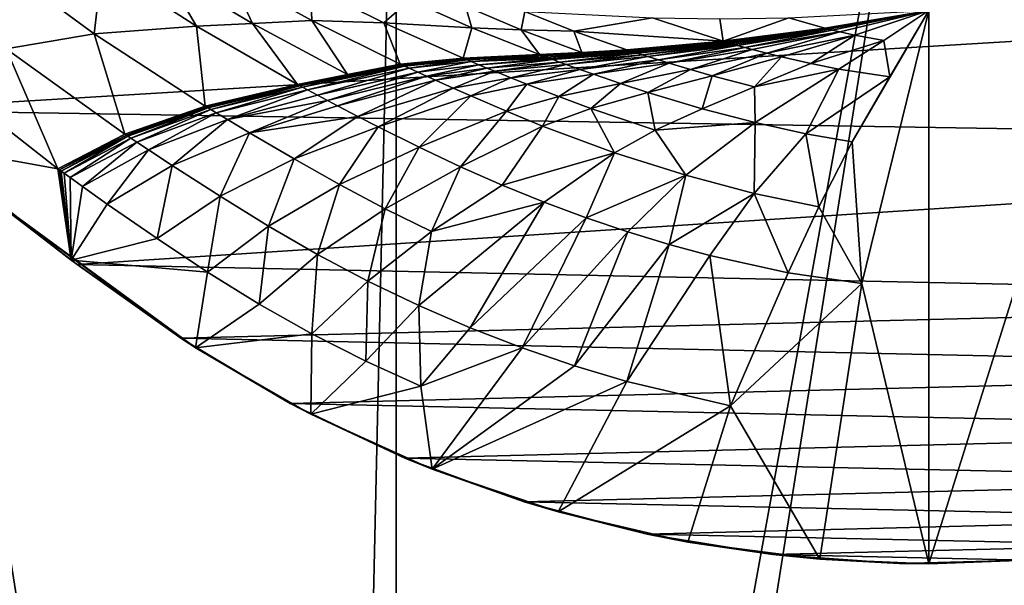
# Model space of a CAD drawing. Header units: metres. Extents: x -1004 to 0, y -808 to 0.
# Tile 67 of 96: x -569 to -394, y -256 to -156. Entities that reach past the tile are written whole.
import ezdxf

# ---------------------------------------------------------------- set-up
doc = ezdxf.new("R2010")
doc.units = ezdxf.units.M

msp = doc.modelspace()

# ---------------------------------------------------------------- linework, layer by layer
at = {"layer": 'top'}
for points in [[(-531.962463, -59.26767, 664.851257), (-631.364441, -146.148254, 662.575684), (-594.247375, -171.585114, 661.909546)], [(-594.247375, -171.585114, 661.909546), (-196.308548, -147.470947, 662.541565), (-531.962463, -59.26767, 664.851257)], [(-555.494507, -158.067413, 467.170807), (-573.880859, -144.594589, 462.815552), (-554.046204, -146.000259, 409.907684)], [(-573.880859, -144.594589, 462.815552), (-555.494507, -158.067413, 467.170807), (-571.039795, -160.74884, 519.949524)], [(-537.396606, -156.74939, 415.356506), (-555.494507, -158.067413, 467.170807), (-554.046204, -146.000259, 409.907684)], [(-554.046204, -146.000259, 409.907684), (-543.08551, -146.929062, 383.861603), (-537.396606, -156.74939, 415.356506)], [(-229.7612, -177.557999, 661.75354), (-196.308548, -147.470947, 662.541565), (-594.247375, -171.585114, 661.909546)], [(-527.468689, -156.284607, 389.762573), (-543.08551, -146.929062, 383.861603), (-531.402161, -147.788834, 358.091064)], [(-543.08551, -146.929062, 383.861603), (-527.468689, -156.284607, 389.762573), (-537.396606, -156.74939, 415.356506)], [(-516.939087, -155.764053, 364.371826), (-527.468689, -156.284607, 389.762573), (-531.402161, -147.788834, 358.091064)], [(-531.402161, -147.788834, 358.091064), (-517.165771, -149.68663, 334.021271), (-516.939087, -155.764053, 364.371826)], [(-517.165771, -149.68663, 334.021271), (-504.205811, -156.166122, 340.429718), (-516.939087, -155.764053, 364.371826)], [(-517.165771, -149.68663, 334.021271), (-499.634186, -152.102997, 312.763336), (-504.205811, -156.166122, 340.429718)], [(-499.634186, -152.102997, 312.763336), (-488.622894, -157.040283, 318.905792), (-504.205811, -156.166122, 340.429718)], [(-488.622894, -157.040283, 318.905792), (-499.634186, -152.102997, 312.763336), (-489.774475, -153.203308, 303.31839)], [(-489.774475, -153.203308, 303.31839), (-479.273438, -154.136353, 294.738068), (-479.889221, -157.390579, 309.162415)], [(-489.774475, -153.203308, 303.31839), (-479.889221, -157.390579, 309.162415), (-488.622894, -157.040283, 318.905792)], [(-376.64209, -152.629639, 266.606384), (-407.738159, -251.781006, 628.364929), (-407.743011, -153.945282, 264.157867)], [(-386.80661, -250.868378, 628.364929), (-407.738159, -251.781006, 628.364929), (-376.64209, -152.629639, 266.606384)], [(-479.273438, -154.136353, 294.738068), (-470.605713, -157.60025, 300.163086), (-479.889221, -157.390579, 309.162415)], [(-479.273438, -154.136353, 294.738068), (-456.664948, -155.289734, 280.3909), (-470.605713, -157.60025, 300.163086)], [(-432.536774, -155.253677, 270.111053), (-407.743011, -153.945282, 264.157867), (-426.153564, -157.114151, 275.169861)], [(-426.153564, -157.114151, 275.169861), (-407.743011, -153.945282, 264.157867), (-426.072021, -157.134644, 275.235535)], [(-426.072021, -157.134644, 275.235535), (-407.743011, -153.945282, 264.157867), (-425.990417, -157.15509, 275.301239)], [(-407.743011, -153.945282, 264.157867), (-425.826996, -157.195862, 275.4328), (-425.990417, -157.15509, 275.301239)], [(-425.499512, -157.27684, 275.696411), (-425.826996, -157.195862, 275.4328), (-407.743011, -153.945282, 264.157867)], [(-407.743011, -153.945282, 264.157867), (-424.842041, -157.436386, 276.224976), (-425.499512, -157.27684, 275.696411)], [(-423.520386, -157.745895, 277.283081), (-424.842041, -157.436386, 276.224976), (-407.743011, -153.945282, 264.157867)], [(-420.873291, -158.322021, 279.369171), (-423.520386, -157.745895, 277.283081), (-407.743011, -153.945282, 264.157867)], [(-419.594177, -202.230804, 445.68808), (-421.304626, -177.200241, 352.587616), (-407.743011, -153.945282, 264.157867)], [(-407.743011, -153.945282, 264.157867), (-421.304626, -177.200241, 352.587616), (-414.672516, -165.69104, 307.860992)], [(-407.743011, -153.945282, 264.157867), (-415.744476, -159.255371, 283.145996), (-420.873291, -158.322021, 279.369171)], [(-407.738159, -251.781006, 628.364929), (-419.594177, -202.230804, 445.68808), (-407.743011, -153.945282, 264.157867)], [(-407.743011, -153.945282, 264.157867), (-414.672516, -165.69104, 307.860992), (-415.744476, -159.255371, 283.145996)], [(-535.816467, -170.884232, 471.858704), (-555.494507, -158.067413, 467.170807), (-537.396606, -156.74939, 415.356506)], [(-537.396606, -156.74939, 415.356506), (-527.468689, -156.284607, 389.762573), (-519.507141, -167.028503, 421.231171)], [(-519.507141, -167.028503, 421.231171), (-535.816467, -170.884232, 471.858704), (-537.396606, -156.74939, 415.356506)], [(-510.645599, -165.259277, 396.148621), (-527.468689, -156.284607, 389.762573), (-516.939087, -155.764053, 364.371826)], [(-527.468689, -156.284607, 389.762573), (-510.645599, -165.259277, 396.148621), (-519.507141, -167.028503, 421.231171)], [(-501.306091, -163.446976, 371.209839), (-510.645599, -165.259277, 396.148621), (-516.939087, -155.764053, 364.371826)], [(-516.939087, -155.764053, 364.371826), (-504.205811, -156.166122, 340.429718), (-501.306091, -163.446976, 371.209839)], [(-504.205811, -156.166122, 340.429718), (-490.161316, -162.409058, 347.446228), (-501.306091, -163.446976, 371.209839)], [(-504.205811, -156.166122, 340.429718), (-488.622894, -157.040283, 318.905792), (-490.161316, -162.409058, 347.446228)], [(-456.664948, -155.289734, 280.3909), (-444.186951, -159.413208, 289.22641), (-470.605713, -157.60025, 300.163086)], [(-456.664948, -155.289734, 280.3909), (-444.739807, -155.431305, 274.722534), (-444.186951, -159.413208, 289.22641)], [(-444.739807, -155.431305, 274.722534), (-432.536774, -155.253677, 270.111053), (-444.186951, -159.413208, 289.22641)], [(-444.186951, -159.413208, 289.22641), (-432.536774, -155.253677, 270.111053), (-426.153564, -157.114151, 275.169861)], [(-555.494507, -158.067413, 467.170807), (-550.034851, -175.840073, 523.238892), (-571.039795, -160.74884, 519.949524)], [(-555.494507, -158.067413, 467.170807), (-535.816467, -170.884232, 471.858704), (-550.034851, -175.840073, 523.238892)], [(-488.622894, -157.040283, 318.905792), (-476.678986, -161.774826, 325.659698), (-490.161316, -162.409058, 347.446228)], [(-479.889221, -157.390579, 309.162415), (-476.678986, -161.774826, 325.659698), (-488.622894, -157.040283, 318.905792)], [(-479.889221, -157.390579, 309.162415), (-470.605713, -157.60025, 300.163086), (-469.167847, -161.390915, 315.599457)], [(-469.167847, -161.390915, 315.599457), (-476.678986, -161.774826, 325.659698), (-479.889221, -157.390579, 309.162415)], [(-470.605713, -157.60025, 300.163086), (-461.20932, -160.894302, 306.147888), (-469.167847, -161.390915, 315.599457)], [(-470.605713, -157.60025, 300.163086), (-444.186951, -159.413208, 289.22641), (-461.20932, -160.894302, 306.147888)], [(-444.186951, -159.413208, 289.22641), (-426.153564, -157.114151, 275.169861), (-444.026947, -159.459259, 289.340942)], [(-444.026947, -159.459259, 289.340942), (-426.153564, -157.114151, 275.169861), (-426.072021, -157.134644, 275.235535)], [(-444.026947, -159.459259, 289.340942), (-426.072021, -157.134644, 275.235535), (-443.866821, -159.505219, 289.455536)], [(-426.072021, -157.134644, 275.235535), (-425.990417, -157.15509, 275.301239), (-443.866821, -159.505219, 289.455536)], [(-425.990417, -157.15509, 275.301239), (-443.546234, -159.596939, 289.684967), (-443.866821, -159.505219, 289.455536)], [(-425.990417, -157.15509, 275.301239), (-425.826996, -157.195862, 275.4328), (-443.546234, -159.596939, 289.684967)], [(-425.826996, -157.195862, 275.4328), (-443.225189, -159.68837, 289.914673), (-443.546234, -159.596939, 289.684967)], [(-442.903625, -159.779434, 290.144592), (-443.225189, -159.68837, 289.914673), (-425.826996, -157.195862, 275.4328)], [(-442.903625, -159.779434, 290.144592), (-425.826996, -157.195862, 275.4328), (-425.499512, -157.27684, 275.696411)], [(-442.259125, -159.960358, 290.605042), (-442.903625, -159.779434, 290.144592), (-425.499512, -157.27684, 275.696411)], [(-425.499512, -157.27684, 275.696411), (-441.613068, -160.139832, 291.06604), (-442.259125, -159.960358, 290.605042)], [(-424.842041, -157.436386, 276.224976), (-441.613068, -160.139832, 291.06604), (-425.499512, -157.27684, 275.696411)], [(-440.317169, -160.4944, 291.988586), (-441.613068, -160.139832, 291.06604), (-424.842041, -157.436386, 276.224976)], [(-423.520386, -157.745895, 277.283081), (-440.317169, -160.4944, 291.988586), (-424.842041, -157.436386, 276.224976)], [(-439.017487, -160.842758, 292.910187), (-440.317169, -160.4944, 291.988586), (-423.520386, -157.745895, 277.283081)], [(-436.413727, -161.52002, 294.741882), (-439.017487, -160.842758, 292.910187), (-423.520386, -157.745895, 277.283081)], [(-436.413727, -161.52002, 294.741882), (-423.520386, -157.745895, 277.283081), (-420.873291, -158.322021, 279.369171)], [(-433.811462, -162.163696, 296.544098), (-436.413727, -161.52002, 294.741882), (-420.873291, -158.322021, 279.369171)], [(-420.873291, -158.322021, 279.369171), (-428.659332, -163.327881, 299.992188), (-433.811462, -162.163696, 296.544098)], [(-415.744476, -159.255371, 283.145996), (-428.659332, -163.327881, 299.992188), (-420.873291, -158.322021, 279.369171)], [(-461.20932, -160.894302, 306.147888), (-444.186951, -159.413208, 289.22641), (-460.977173, -160.970627, 306.295441)], [(-460.977173, -160.970627, 306.295441), (-444.186951, -159.413208, 289.22641), (-444.026947, -159.459259, 289.340942)], [(-460.744812, -161.046829, 306.443115), (-460.977173, -160.970627, 306.295441), (-444.026947, -159.459259, 289.340942)], [(-443.866821, -159.505219, 289.455536), (-460.744812, -161.046829, 306.443115), (-444.026947, -159.459259, 289.340942)], [(-460.279572, -161.199005, 306.738739), (-460.744812, -161.046829, 306.443115), (-443.866821, -159.505219, 289.455536)], [(-443.546234, -159.596939, 289.684967), (-460.279572, -161.199005, 306.738739), (-443.866821, -159.505219, 289.455536)], [(-460.279572, -161.199005, 306.738739), (-443.546234, -159.596939, 289.684967), (-459.81369, -161.350815, 307.034668)], [(-443.546234, -159.596939, 289.684967), (-443.225189, -159.68837, 289.914673), (-459.81369, -161.350815, 307.034668)], [(-443.225189, -159.68837, 289.914673), (-459.347046, -161.502106, 307.330872), (-459.81369, -161.350815, 307.034668)], [(-442.903625, -159.779434, 290.144592), (-459.347046, -161.502106, 307.330872), (-443.225189, -159.68837, 289.914673)], [(-458.411591, -161.802948, 307.923981), (-459.347046, -161.502106, 307.330872), (-442.903625, -159.779434, 290.144592)], [(-442.259125, -159.960358, 290.605042), (-458.411591, -161.802948, 307.923981), (-442.903625, -159.779434, 290.144592)], [(-457.473724, -162.101791, 308.517731), (-458.411591, -161.802948, 307.923981), (-442.259125, -159.960358, 290.605042)], [(-441.613068, -160.139832, 291.06604), (-457.473724, -162.101791, 308.517731), (-442.259125, -159.960358, 290.605042)], [(-455.592133, -162.69339, 309.705719), (-457.473724, -162.101791, 308.517731), (-441.613068, -160.139832, 291.06604)], [(-440.317169, -160.4944, 291.988586), (-455.592133, -162.69339, 309.705719), (-441.613068, -160.139832, 291.06604)], [(-415.744476, -159.255371, 283.145996), (-423.674316, -164.314377, 303.118378), (-428.659332, -163.327881, 299.992188)], [(-414.672516, -165.69104, 307.860992), (-423.674316, -164.314377, 303.118378), (-415.744476, -159.255371, 283.145996)], [(-561.884583, -181.954407, 575.41095), (-583.744995, -164.901367, 573.698608), (-571.039795, -160.74884, 519.949524)], [(-550.034851, -175.840073, 523.238892), (-561.884583, -181.954407, 575.41095), (-571.039795, -160.74884, 519.949524)], [(-476.678986, -161.774826, 325.659698), (-489.98764, -162.481842, 347.53244), (-490.161316, -162.409058, 347.446228)], [(-476.531342, -161.829895, 325.742828), (-489.98764, -162.481842, 347.53244), (-476.678986, -161.774826, 325.659698)], [(-489.98764, -162.481842, 347.53244), (-476.531342, -161.829895, 325.742828), (-489.813843, -162.55455, 347.618713)], [(-476.531342, -161.829895, 325.742828), (-476.383636, -161.884933, 325.826019), (-489.813843, -162.55455, 347.618713)], [(-489.813843, -162.55455, 347.618713), (-476.383636, -161.884933, 325.826019), (-489.466064, -162.699844, 347.791321)], [(-489.466064, -162.699844, 347.791321), (-476.383636, -161.884933, 325.826019), (-476.087982, -161.994888, 325.992432)], [(-488.769806, -162.99025, 348.136841), (-489.466064, -162.699844, 347.791321), (-476.087982, -161.994888, 325.992432)], [(-488.769806, -162.99025, 348.136841), (-476.087982, -161.994888, 325.992432), (-475.496124, -162.214569, 326.325592)], [(-469.167847, -161.390915, 315.599457), (-476.531342, -161.829895, 325.742828), (-476.678986, -161.774826, 325.659698)], [(-476.383636, -161.884933, 325.826019), (-476.531342, -161.829895, 325.742828), (-469.167847, -161.390915, 315.599457)], [(-476.087982, -161.994888, 325.992432), (-476.383636, -161.884933, 325.826019), (-460.977173, -160.970627, 306.295441)], [(-460.977173, -160.970627, 306.295441), (-476.383636, -161.884933, 325.826019), (-469.167847, -161.390915, 315.599457)], [(-460.744812, -161.046829, 306.443115), (-476.087982, -161.994888, 325.992432), (-460.977173, -160.970627, 306.295441)], [(-475.496124, -162.214569, 326.325592), (-476.087982, -161.994888, 325.992432), (-460.744812, -161.046829, 306.443115)], [(-460.279572, -161.199005, 306.738739), (-475.496124, -162.214569, 326.325592), (-460.744812, -161.046829, 306.443115)], [(-474.903412, -162.433868, 326.659088), (-475.496124, -162.214569, 326.325592), (-460.279572, -161.199005, 306.738739)], [(-459.81369, -161.350815, 307.034668), (-474.903412, -162.433868, 326.659088), (-460.279572, -161.199005, 306.738739)], [(-474.309723, -162.652512, 326.992828), (-474.903412, -162.433868, 326.659088), (-459.81369, -161.350815, 307.034668)], [(-459.347046, -161.502106, 307.330872), (-474.309723, -162.652512, 326.992828), (-459.81369, -161.350815, 307.034668)], [(-473.119385, -163.087509, 327.661041), (-474.309723, -162.652512, 326.992828), (-459.347046, -161.502106, 307.330872)], [(-458.411591, -161.802948, 307.923981), (-473.119385, -163.087509, 327.661041), (-459.347046, -161.502106, 307.330872)], [(-471.925934, -163.520065, 328.329834), (-473.119385, -163.087509, 327.661041), (-458.411591, -161.802948, 307.923981)], [(-457.473724, -162.101791, 308.517731), (-471.925934, -163.520065, 328.329834), (-458.411591, -161.802948, 307.923981)], [(-469.167847, -161.390915, 315.599457), (-461.20932, -160.894302, 306.147888), (-460.977173, -160.970627, 306.295441)], [(-453.704498, -163.27623, 310.89212), (-455.592133, -162.69339, 309.705719), (-440.317169, -160.4944, 291.988586)], [(-439.017487, -160.842758, 292.910187), (-453.704498, -163.27623, 310.89212), (-440.317169, -160.4944, 291.988586)], [(-449.921082, -164.414093, 313.249359), (-453.704498, -163.27623, 310.89212), (-439.017487, -160.842758, 292.910187)], [(-436.413727, -161.52002, 294.741882), (-449.921082, -164.414093, 313.249359), (-439.017487, -160.842758, 292.910187)], [(-446.134521, -165.499069, 315.567749), (-449.921082, -164.414093, 313.249359), (-436.413727, -161.52002, 294.741882)], [(-433.811462, -162.163696, 296.544098), (-446.134521, -165.499069, 315.567749), (-436.413727, -161.52002, 294.741882)], [(-510.645599, -165.259277, 396.148621), (-501.112762, -163.536514, 371.293671), (-519.285889, -167.147888, 421.302887)], [(-519.285889, -167.147888, 421.302887), (-501.112762, -163.536514, 371.293671), (-519.064575, -167.267151, 421.374695)], [(-501.112762, -163.536514, 371.293671), (-500.919312, -163.625977, 371.377594), (-519.064575, -167.267151, 421.374695)], [(-519.064575, -167.267151, 421.374695), (-500.919312, -163.625977, 371.377594), (-518.621521, -167.505508, 421.518372)], [(-500.919312, -163.625977, 371.377594), (-500.532166, -163.804764, 371.545441), (-518.621521, -167.505508, 421.518372)], [(-501.112762, -163.536514, 371.293671), (-510.645599, -165.259277, 396.148621), (-501.306091, -163.446976, 371.209839)], [(-490.161316, -162.409058, 347.446228), (-501.112762, -163.536514, 371.293671), (-501.306091, -163.446976, 371.209839)], [(-489.98764, -162.481842, 347.53244), (-501.112762, -163.536514, 371.293671), (-490.161316, -162.409058, 347.446228)], [(-500.919312, -163.625977, 371.377594), (-501.112762, -163.536514, 371.293671), (-489.98764, -162.481842, 347.53244)], [(-489.813843, -162.55455, 347.618713), (-500.919312, -163.625977, 371.377594), (-489.98764, -162.481842, 347.53244)], [(-500.532166, -163.804764, 371.545441), (-500.919312, -163.625977, 371.377594), (-489.813843, -162.55455, 347.618713)], [(-489.466064, -162.699844, 347.791321), (-500.532166, -163.804764, 371.545441), (-489.813843, -162.55455, 347.618713)], [(-499.757202, -164.162186, 371.881378), (-500.532166, -163.804764, 371.545441), (-489.466064, -162.699844, 347.791321)], [(-488.769806, -162.99025, 348.136841), (-499.757202, -164.162186, 371.881378), (-489.466064, -162.699844, 347.791321)], [(-498.204041, -164.87529, 372.553864), (-499.757202, -164.162186, 371.881378), (-488.769806, -162.99025, 348.136841)], [(-487.374237, -163.569504, 348.828674), (-498.204041, -164.87529, 372.553864), (-488.769806, -162.99025, 348.136841)], [(-496.645416, -165.58403, 373.226929), (-498.204041, -164.87529, 372.553864), (-487.374237, -163.569504, 348.828674)], [(-485.973877, -164.145142, 349.521332), (-496.645416, -165.58403, 373.226929), (-487.374237, -163.569504, 348.828674)], [(-474.903412, -162.433868, 326.659088), (-488.769806, -162.99025, 348.136841), (-475.496124, -162.214569, 326.325592)], [(-487.374237, -163.569504, 348.828674), (-488.769806, -162.99025, 348.136841), (-474.903412, -162.433868, 326.659088)], [(-474.309723, -162.652512, 326.992828), (-487.374237, -163.569504, 348.828674), (-474.903412, -162.433868, 326.659088)], [(-485.973877, -164.145142, 349.521332), (-487.374237, -163.569504, 348.828674), (-474.309723, -162.652512, 326.992828)], [(-473.119385, -163.087509, 327.661041), (-485.973877, -164.145142, 349.521332), (-474.309723, -162.652512, 326.992828)], [(-484.569763, -164.717911, 350.214447), (-485.973877, -164.145142, 349.521332), (-473.119385, -163.087509, 327.661041)], [(-471.925934, -163.520065, 328.329834), (-484.569763, -164.717911, 350.214447), (-473.119385, -163.087509, 327.661041)], [(-481.752106, -165.854584, 351.600372), (-484.569763, -164.717911, 350.214447), (-471.925934, -163.520065, 328.329834)], [(-469.531189, -164.37764, 329.667603), (-481.752106, -165.854584, 351.600372), (-471.925934, -163.520065, 328.329834)], [(-469.531189, -164.37764, 329.667603), (-471.925934, -163.520065, 328.329834), (-457.473724, -162.101791, 308.517731)], [(-455.592133, -162.69339, 309.705719), (-469.531189, -164.37764, 329.667603), (-457.473724, -162.101791, 308.517731)], [(-467.128174, -165.224136, 331.003174), (-469.531189, -164.37764, 329.667603), (-455.592133, -162.69339, 309.705719)], [(-453.704498, -163.27623, 310.89212), (-467.128174, -165.224136, 331.003174), (-455.592133, -162.69339, 309.705719)], [(-462.309662, -166.881714, 333.655548), (-467.128174, -165.224136, 331.003174), (-453.704498, -163.27623, 310.89212)], [(-449.921082, -164.414093, 313.249359), (-462.309662, -166.881714, 333.655548), (-453.704498, -163.27623, 310.89212)], [(-438.615936, -167.464813, 320.000916), (-446.134521, -165.499069, 315.567749), (-433.811462, -162.163696, 296.544098)], [(-428.659332, -163.327881, 299.992188), (-438.615936, -167.464813, 320.000916), (-433.811462, -162.163696, 296.544098)], [(-423.674316, -164.314377, 303.118378), (-438.615936, -167.464813, 320.000916), (-428.659332, -163.327881, 299.992188)], [(-583.744995, -164.901367, 573.698608), (-561.884583, -181.954407, 575.41095), (-585.104797, -177.805069, 628.364929)], [(-519.507141, -167.028503, 421.231171), (-510.645599, -165.259277, 396.148621), (-519.285889, -167.147888, 421.302887)], [(-518.621521, -167.505508, 421.518372), (-500.532166, -163.804764, 371.545441), (-517.734985, -167.982071, 421.805786)], [(-500.532166, -163.804764, 371.545441), (-499.757202, -164.162186, 371.881378), (-517.734985, -167.982071, 421.805786)], [(-517.734985, -167.982071, 421.805786), (-499.757202, -164.162186, 371.881378), (-515.958374, -168.932983, 422.38092)], [(-499.757202, -164.162186, 371.881378), (-498.204041, -164.87529, 372.553864), (-515.958374, -168.932983, 422.38092)], [(-515.958374, -168.932983, 422.38092), (-498.204041, -164.87529, 372.553864), (-514.175232, -169.877762, 422.956238)], [(-498.204041, -164.87529, 372.553864), (-496.645416, -165.58403, 373.226929), (-514.175232, -169.877762, 422.956238)], [(-495.082611, -166.289413, 373.900208), (-496.645416, -165.58403, 373.226929), (-485.973877, -164.145142, 349.521332)], [(-484.569763, -164.717911, 350.214447), (-495.082611, -166.289413, 373.900208), (-485.973877, -164.145142, 349.521332)], [(-491.946411, -167.689941, 375.24585), (-495.082611, -166.289413, 373.900208), (-484.569763, -164.717911, 350.214447)], [(-481.752106, -165.854584, 351.600372), (-491.946411, -167.689941, 375.24585), (-484.569763, -164.717911, 350.214447)], [(-478.924164, -166.978043, 352.983398), (-481.752106, -165.854584, 351.600372), (-469.531189, -164.37764, 329.667603)], [(-467.128174, -165.224136, 331.003174), (-478.924164, -166.978043, 352.983398), (-469.531189, -164.37764, 329.667603)], [(-473.251099, -169.182343, 355.728485), (-478.924164, -166.978043, 352.983398), (-467.128174, -165.224136, 331.003174)], [(-462.309662, -166.881714, 333.655548), (-473.251099, -169.182343, 355.728485), (-467.128174, -165.224136, 331.003174)], [(-457.480042, -168.465775, 336.262756), (-462.309662, -166.881714, 333.655548), (-449.921082, -164.414093, 313.249359)], [(-446.134521, -165.499069, 315.567749), (-457.480042, -168.465775, 336.262756), (-449.921082, -164.414093, 313.249359)], [(-447.860138, -171.338699, 341.244751), (-457.480042, -168.465775, 336.262756), (-446.134521, -165.499069, 315.567749)], [(-438.615936, -167.464813, 320.000916), (-447.860138, -171.338699, 341.244751), (-446.134521, -165.499069, 315.567749)], [(-423.674316, -164.314377, 303.118378), (-438.476837, -173.781006, 345.755371), (-438.615936, -167.464813, 320.000916)], [(-429.550995, -175.748596, 349.600922), (-438.476837, -173.781006, 345.755371), (-423.674316, -164.314377, 303.118378)], [(-414.672516, -165.69104, 307.860992), (-429.550995, -175.748596, 349.600922), (-423.674316, -164.314377, 303.118378)], [(-535.572937, -171.032715, 471.915863), (-535.816467, -170.884232, 471.858704), (-519.507141, -167.028503, 421.231171)], [(-519.285889, -167.147888, 421.302887), (-535.572937, -171.032715, 471.915863), (-519.507141, -167.028503, 421.231171)], [(-535.329285, -171.181061, 471.973145), (-535.572937, -171.032715, 471.915863), (-519.285889, -167.147888, 421.302887)], [(-519.064575, -167.267151, 421.374695), (-535.329285, -171.181061, 471.973145), (-519.285889, -167.147888, 421.302887)], [(-534.841736, -171.477493, 472.087708), (-535.329285, -171.181061, 471.973145), (-519.064575, -167.267151, 421.374695)], [(-518.621521, -167.505508, 421.518372), (-534.841736, -171.477493, 472.087708), (-519.064575, -167.267151, 421.374695)], [(-514.175232, -169.877762, 422.956238), (-496.645416, -165.58403, 373.226929), (-512.387329, -170.818054, 423.531342)], [(-496.645416, -165.58403, 373.226929), (-495.082611, -166.289413, 373.900208), (-512.387329, -170.818054, 423.531342)], [(-512.387329, -170.818054, 423.531342), (-495.082611, -166.289413, 373.900208), (-508.79895, -172.685196, 424.679901)], [(-495.082611, -166.289413, 373.900208), (-491.946411, -167.689941, 375.24585), (-508.79895, -172.685196, 424.679901)], [(-488.798187, -169.074997, 376.587952), (-491.946411, -167.689941, 375.24585), (-481.752106, -165.854584, 351.600372)], [(-478.924164, -166.978043, 352.983398), (-488.798187, -169.074997, 376.587952), (-481.752106, -165.854584, 351.600372)], [(-482.479889, -171.79541, 379.249634), (-488.798187, -169.074997, 376.587952), (-478.924164, -166.978043, 352.983398)], [(-473.251099, -169.182343, 355.728485), (-482.479889, -171.79541, 379.249634), (-478.924164, -166.978043, 352.983398)], [(-467.556061, -171.291489, 358.424866), (-473.251099, -169.182343, 355.728485), (-462.309662, -166.881714, 333.655548)], [(-457.480042, -168.465775, 336.262756), (-467.556061, -171.291489, 358.424866), (-462.309662, -166.881714, 333.655548)], [(-421.304626, -177.200241, 352.587616), (-429.550995, -175.748596, 349.600922), (-414.672516, -165.69104, 307.860992)], [(-533.866028, -172.070251, 472.316956), (-534.841736, -171.477493, 472.087708), (-518.621521, -167.505508, 421.518372)], [(-517.734985, -167.982071, 421.805786), (-533.866028, -172.070251, 472.316956), (-518.621521, -167.505508, 421.518372)], [(-531.911072, -173.253067, 472.775543), (-533.866028, -172.070251, 472.316956), (-517.734985, -167.982071, 421.805786)], [(-515.958374, -168.932983, 422.38092), (-531.911072, -173.253067, 472.775543), (-517.734985, -167.982071, 421.805786)], [(-515.958374, -168.932983, 422.38092), (-514.175232, -169.877762, 422.956238), (-531.911072, -173.253067, 472.775543)], [(-508.79895, -172.685196, 424.679901), (-491.946411, -167.689941, 375.24585), (-505.195343, -174.531967, 425.824249)], [(-491.946411, -167.689941, 375.24585), (-488.798187, -169.074997, 376.587952), (-505.195343, -174.531967, 425.824249)], [(-467.556061, -171.291489, 358.424866), (-457.480042, -168.465775, 336.262756), (-456.17218, -175.116791, 363.572479)], [(-456.17218, -175.116791, 363.572479), (-457.480042, -168.465775, 336.262756), (-447.860138, -171.338699, 341.244751)], [(-438.476837, -173.781006, 345.755371), (-447.860138, -171.338699, 341.244751), (-438.615936, -167.464813, 320.000916)], [(-514.175232, -169.877762, 422.956238), (-527.980042, -175.597137, 473.692719), (-531.911072, -173.253067, 472.775543)], [(-514.175232, -169.877762, 422.956238), (-512.387329, -170.818054, 423.531342), (-527.980042, -175.597137, 473.692719)], [(-505.195343, -174.531967, 425.824249), (-488.798187, -169.074997, 376.587952), (-497.95578, -178.161438, 428.090607)], [(-488.798187, -169.074997, 376.587952), (-482.479889, -171.79541, 379.249634), (-497.95578, -178.161438, 428.090607)], [(-476.126099, -174.398392, 381.861542), (-482.479889, -171.79541, 379.249634), (-473.251099, -169.182343, 355.728485)], [(-467.556061, -171.291489, 358.424866), (-476.126099, -174.398392, 381.861542), (-473.251099, -169.182343, 355.728485)], [(-558.485962, -198.901932, 661.194153), (-229.7612, -177.557999, 661.75354), (-594.247375, -171.585114, 661.909546)], [(-558.485962, -198.901932, 661.194153), (-594.247375, -171.585114, 661.909546), (-575.3974, -185.910645, 644.94873)], [(-535.816467, -170.884232, 471.858704), (-549.77478, -176.01445, 523.278992), (-550.034851, -175.840073, 523.238892)], [(-535.816467, -170.884232, 471.858704), (-535.572937, -171.032715, 471.915863), (-549.77478, -176.01445, 523.278992)], [(-535.572937, -171.032715, 471.915863), (-549.514587, -176.18866, 523.319275), (-549.77478, -176.01445, 523.278992)], [(-535.572937, -171.032715, 471.915863), (-535.329285, -171.181061, 471.973145), (-549.514587, -176.18866, 523.319275)], [(-535.329285, -171.181061, 471.973145), (-548.993774, -176.536758, 523.399841), (-549.514587, -176.18866, 523.319275)], [(-535.329285, -171.181061, 471.973145), (-534.841736, -171.477493, 472.087708), (-548.993774, -176.536758, 523.399841)], [(-534.841736, -171.477493, 472.087708), (-547.951782, -177.232834, 523.561035), (-548.993774, -176.536758, 523.399841)], [(-534.841736, -171.477493, 472.087708), (-533.866028, -172.070251, 472.316956), (-547.951782, -177.232834, 523.561035)], [(-533.866028, -172.070251, 472.316956), (-545.864014, -178.621582, 523.883545), (-547.951782, -177.232834, 523.561035)], [(-533.866028, -172.070251, 472.316956), (-531.911072, -173.253067, 472.775543), (-545.864014, -178.621582, 523.883545)], [(-512.387329, -170.818054, 423.531342), (-508.79895, -172.685196, 424.679901), (-527.980042, -175.597137, 473.692719)], [(-497.95578, -178.161438, 428.090607), (-482.479889, -171.79541, 379.249634), (-490.647644, -181.628143, 430.310791)], [(-482.479889, -171.79541, 379.249634), (-476.126099, -174.398392, 381.861542), (-490.647644, -181.628143, 430.310791)], [(-463.373596, -179.11116, 386.841797), (-476.126099, -174.398392, 381.861542), (-467.556061, -171.291489, 358.424866)], [(-456.17218, -175.116791, 363.572479), (-463.373596, -179.11116, 386.841797), (-467.556061, -171.291489, 358.424866)], [(-438.476837, -173.781006, 345.755371), (-456.17218, -175.116791, 363.572479), (-447.860138, -171.338699, 341.244751)], [(-531.911072, -173.253067, 472.775543), (-541.664368, -181.372559, 524.528809), (-545.864014, -178.621582, 523.883545)], [(-531.911072, -173.253067, 472.775543), (-527.980042, -175.597137, 473.692719), (-541.664368, -181.372559, 524.528809)], [(-508.79895, -172.685196, 424.679901), (-520.058289, -180.215347, 475.520233), (-527.980042, -175.597137, 473.692719)], [(-508.79895, -172.685196, 424.679901), (-505.195343, -174.531967, 425.824249), (-520.058289, -180.215347, 475.520233)], [(-438.476837, -173.781006, 345.755371), (-450.792114, -183.107864, 391.339905), (-456.17218, -175.116791, 363.572479)], [(-438.658356, -186.319229, 395.167114), (-450.792114, -183.107864, 391.339905), (-438.476837, -173.781006, 345.755371)], [(-429.550995, -175.748596, 349.600922), (-438.658356, -186.319229, 395.167114), (-438.476837, -173.781006, 345.755371)], [(-561.613953, -182.150986, 575.431824), (-561.884583, -181.954407, 575.41095), (-550.034851, -175.840073, 523.238892)], [(-549.77478, -176.01445, 523.278992), (-561.613953, -182.150986, 575.431824), (-550.034851, -175.840073, 523.238892)], [(-527.980042, -175.597137, 473.692719), (-533.194458, -186.789307, 525.81543), (-541.664368, -181.372559, 524.528809)], [(-527.980042, -175.597137, 473.692719), (-520.058289, -180.215347, 475.520233), (-533.194458, -186.789307, 525.81543)], [(-505.195343, -174.531967, 425.824249), (-512.071716, -184.729736, 477.326019), (-520.058289, -180.215347, 475.520233)], [(-505.195343, -174.531967, 425.824249), (-497.95578, -178.161438, 428.090607), (-512.071716, -184.729736, 477.326019)], [(-490.647644, -181.628143, 430.310791), (-476.126099, -174.398392, 381.861542), (-483.266785, -184.866714, 432.465332)], [(-476.126099, -174.398392, 381.861542), (-463.373596, -179.11116, 386.841797), (-483.266785, -184.866714, 432.465332)], [(-450.792114, -183.107864, 391.339905), (-463.373596, -179.11116, 386.841797), (-456.17218, -175.116791, 363.572479)], [(-427.251404, -188.681778, 398.134644), (-438.658356, -186.319229, 395.167114), (-429.550995, -175.748596, 349.600922)], [(-421.304626, -177.200241, 352.587616), (-427.251404, -188.681778, 398.134644), (-429.550995, -175.748596, 349.600922)], [(-561.34314, -182.347382, 575.452881), (-561.613953, -182.150986, 575.431824), (-549.77478, -176.01445, 523.278992)], [(-549.514587, -176.18866, 523.319275), (-561.34314, -182.347382, 575.452881), (-549.77478, -176.01445, 523.278992)], [(-560.801086, -182.739777, 575.494995), (-561.34314, -182.347382, 575.452881), (-549.514587, -176.18866, 523.319275)], [(-548.993774, -176.536758, 523.399841), (-560.801086, -182.739777, 575.494995), (-549.514587, -176.18866, 523.319275)], [(-559.716736, -183.524307, 575.579346), (-560.801086, -182.739777, 575.494995), (-548.993774, -176.536758, 523.399841)], [(-547.951782, -177.232834, 523.561035), (-559.716736, -183.524307, 575.579346), (-548.993774, -176.536758, 523.399841)], [(-557.543884, -185.089096, 575.748047), (-559.716736, -183.524307, 575.579346), (-547.951782, -177.232834, 523.561035)], [(-265.374725, -205.054779, 661.033325), (-229.7612, -177.557999, 661.75354), (-558.485962, -198.901932, 661.194153)], [(-545.864014, -178.621582, 523.883545), (-557.543884, -185.089096, 575.748047), (-547.951782, -177.232834, 523.561035)], [(-421.304626, -177.200241, 352.587616), (-419.594177, -202.230804, 445.68808), (-427.251404, -188.681778, 398.134644)], [(-585.104797, -177.805069, 628.364929), (-561.884583, -181.954407, 575.41095), (-559.538574, -198.120163, 628.364929)], [(-559.538574, -198.120163, 628.364929), (-575.494507, -185.834122, 628.364868), (-585.104797, -177.805069, 628.364929)], [(-553.171692, -188.187042, 576.085876), (-557.543884, -185.089096, 575.748047), (-545.864014, -178.621582, 523.883545)], [(-541.664368, -181.372559, 524.528809), (-553.171692, -188.187042, 576.085876), (-545.864014, -178.621582, 523.883545)], [(-497.95578, -178.161438, 428.090607), (-503.978882, -189.03627, 479.094452), (-512.071716, -184.729736, 477.326019)], [(-497.95578, -178.161438, 428.090607), (-490.647644, -181.628143, 430.310791), (-503.978882, -189.03627, 479.094452)], [(-483.266785, -184.866714, 432.465332), (-463.373596, -179.11116, 386.841797), (-475.849915, -187.867722, 434.53479)], [(-463.373596, -179.11116, 386.841797), (-468.433319, -190.621521, 436.499634), (-475.849915, -187.867722, 434.53479)], [(-463.373596, -179.11116, 386.841797), (-450.792114, -183.107864, 391.339905), (-468.433319, -190.621521, 436.499634)], [(-520.058289, -180.215347, 475.520233), (-524.640259, -192.081482, 527.088013), (-533.194458, -186.789307, 525.81543)], [(-520.058289, -180.215347, 475.520233), (-512.071716, -184.729736, 477.326019), (-524.640259, -192.081482, 527.088013)], [(-561.884583, -181.954407, 575.41095), (-561.613953, -182.150986, 575.431824), (-559.538574, -198.120163, 628.364929)], [(-559.538574, -198.120163, 628.364929), (-561.613953, -182.150986, 575.431824), (-561.34314, -182.347382, 575.452881)], [(-561.34314, -182.347382, 575.452881), (-560.801086, -182.739777, 575.494995), (-559.538574, -198.120163, 628.364929)], [(-560.801086, -182.739777, 575.494995), (-559.716736, -183.524307, 575.579346), (-559.538574, -198.120163, 628.364929)], [(-544.346008, -194.280701, 576.760437), (-553.171692, -188.187042, 576.085876), (-541.664368, -181.372559, 524.528809)], [(-533.194458, -186.789307, 525.81543), (-544.346008, -194.280701, 576.760437), (-541.664368, -181.372559, 524.528809)], [(-490.647644, -181.628143, 430.310791), (-495.7612, -193.048477, 480.810181), (-503.978882, -189.03627, 479.094452)], [(-490.647644, -181.628143, 430.310791), (-483.266785, -184.866714, 432.465332), (-495.7612, -193.048477, 480.810181)], [(-559.716736, -183.524307, 575.579346), (-557.543884, -185.089096, 575.748047), (-559.538574, -198.120163, 628.364929)], [(-450.792114, -183.107864, 391.339905), (-461.053131, -193.118423, 438.340393), (-468.433319, -190.621521, 436.499634)], [(-453.74585, -195.349167, 440.037567), (-461.053131, -193.118423, 438.340393), (-450.792114, -183.107864, 391.339905)], [(-438.658356, -186.319229, 395.167114), (-453.74585, -195.349167, 440.037567), (-450.792114, -183.107864, 391.339905)], [(-575.494507, -185.834122, 628.364868), (-559.538574, -198.120163, 628.364929), (-575.3974, -185.910645, 644.94873)], [(-559.538574, -198.120163, 628.364929), (-537.404663, -213.694702, 644.584961), (-575.3974, -185.910645, 644.94873)], [(-575.3974, -185.910645, 644.94873), (-537.404663, -213.694702, 644.584961), (-540.131531, -211.915665, 660.853333)], [(-540.131531, -211.915665, 660.853333), (-558.485962, -198.901932, 661.194153), (-575.3974, -185.910645, 644.94873)], [(-557.543884, -185.089096, 575.748047), (-553.171692, -188.187042, 576.085876), (-559.538574, -198.120163, 628.364929)], [(-512.071716, -184.729736, 477.326019), (-515.940308, -197.123001, 528.335327), (-524.640259, -192.081482, 527.088013)], [(-512.071716, -184.729736, 477.326019), (-503.978882, -189.03627, 479.094452), (-515.940308, -197.123001, 528.335327)], [(-483.266785, -184.866714, 432.465332), (-475.849915, -187.867722, 434.53479), (-495.7612, -193.048477, 480.810181)], [(-446.548157, -197.305054, 441.571716), (-453.74585, -195.349167, 440.037567), (-438.658356, -186.319229, 395.167114)], [(-432.629456, -200.361572, 444.072937), (-446.548157, -197.305054, 441.571716), (-438.658356, -186.319229, 395.167114)], [(-427.251404, -188.681778, 398.134644), (-432.629456, -200.361572, 444.072937), (-438.658356, -186.319229, 395.167114)], [(-559.538574, -198.120163, 628.364929), (-553.171692, -188.187042, 576.085876), (-544.346008, -194.280701, 576.760437)], [(-535.415405, -200.226791, 577.429077), (-544.346008, -194.280701, 576.760437), (-533.194458, -186.789307, 525.81543)], [(-524.640259, -192.081482, 527.088013), (-535.415405, -200.226791, 577.429077), (-533.194458, -186.789307, 525.81543)], [(-495.7612, -193.048477, 480.810181), (-475.849915, -187.867722, 434.53479), (-498.039124, -206.131241, 530.710022)], [(-475.849915, -187.867722, 434.53479), (-488.9086, -210.077866, 531.815247), (-498.039124, -206.131241, 530.710022)], [(-475.849915, -187.867722, 434.53479), (-468.433319, -190.621521, 436.499634), (-488.9086, -210.077866, 531.815247)], [(-503.978882, -189.03627, 479.094452), (-507.061371, -201.80954, 529.546265), (-515.940308, -197.123001, 528.335327)], [(-503.978882, -189.03627, 479.094452), (-495.7612, -193.048477, 480.810181), (-507.061371, -201.80954, 529.546265)], [(-419.594177, -202.230804, 445.68808), (-432.629456, -200.361572, 444.072937), (-427.251404, -188.681778, 398.134644)], [(-468.433319, -190.621521, 436.499634), (-479.704651, -213.639099, 532.851135), (-488.9086, -210.077866, 531.815247)], [(-461.053131, -193.118423, 438.340393), (-479.704651, -213.639099, 532.851135), (-468.433319, -190.621521, 436.499634)], [(-526.300659, -205.883759, 578.085571), (-535.415405, -200.226791, 577.429077), (-524.640259, -192.081482, 527.088013)], [(-515.940308, -197.123001, 528.335327), (-526.300659, -205.883759, 578.085571), (-524.640259, -192.081482, 527.088013)], [(-495.7612, -193.048477, 480.810181), (-498.039124, -206.131241, 530.710022), (-507.061371, -201.80954, 529.546265)], [(-470.462585, -216.805344, 533.806519), (-479.704651, -213.639099, 532.851135), (-461.053131, -193.118423, 438.340393)], [(-470.462585, -216.805344, 533.806519), (-461.053131, -193.118423, 438.340393), (-453.74585, -195.349167, 440.037567)], [(-535.415405, -200.226791, 577.429077), (-559.538574, -198.120163, 628.364929), (-544.346008, -194.280701, 576.760437)], [(-461.218109, -219.567978, 534.67041), (-470.462585, -216.805344, 533.806519), (-453.74585, -195.349167, 440.037567)], [(-461.218109, -219.567978, 534.67041), (-453.74585, -195.349167, 440.037567), (-446.548157, -197.305054, 441.571716)], [(-537.52655, -213.616623, 628.364929), (-559.538574, -198.120163, 628.364929), (-535.415405, -200.226791, 577.429077)], [(-559.538574, -198.120163, 628.364929), (-537.52655, -213.616623, 628.364929), (-537.404663, -213.694702, 644.584961)], [(-516.954773, -211.134689, 578.723938), (-526.300659, -205.883759, 578.085571), (-515.940308, -197.123001, 528.335327)], [(-507.061371, -201.80954, 529.546265), (-516.954773, -211.134689, 578.723938), (-515.940308, -197.123001, 528.335327)], [(-442.866852, -223.854767, 536.079407), (-461.218109, -219.567978, 534.67041), (-446.548157, -197.305054, 441.571716)], [(-442.866852, -223.854767, 536.079407), (-446.548157, -197.305054, 441.571716), (-432.629456, -200.361572, 444.072937)], [(-540.131531, -211.915665, 660.853333), (-265.374725, -205.054779, 661.033325), (-558.485962, -198.901932, 661.194153)], [(-526.300659, -205.883759, 578.085571), (-537.52655, -213.616623, 628.364929), (-535.415405, -200.226791, 577.429077)], [(-419.594177, -202.230804, 445.68808), (-442.866852, -223.854767, 536.079407), (-432.629456, -200.361572, 444.072937)], [(-507.408875, -215.96991, 579.338257), (-516.954773, -211.134689, 578.723938), (-507.061371, -201.80954, 529.546265)], [(-498.039124, -206.131241, 530.710022), (-507.408875, -215.96991, 579.338257), (-507.061371, -201.80954, 529.546265)], [(-427.0448, -251.000229, 628.364868), (-442.866852, -223.854767, 536.079407), (-419.594177, -202.230804, 445.68808)], [(-407.738159, -251.781006, 628.364929), (-427.0448, -251.000229, 628.364868), (-419.594177, -202.230804, 445.68808)], [(-284.117157, -217.49707, 660.707458), (-265.374725, -205.054779, 661.033325), (-540.131531, -211.915665, 660.853333)], [(-537.52655, -213.616623, 628.364929), (-526.300659, -205.883759, 578.085571), (-516.954773, -211.134689, 578.723938)], [(-497.693268, -220.379211, 579.922424), (-507.408875, -215.96991, 579.338257), (-498.039124, -206.131241, 530.710022)], [(-488.9086, -210.077866, 531.815247), (-497.693268, -220.379211, 579.922424), (-498.039124, -206.131241, 530.710022)], [(-479.704651, -213.639099, 532.851135), (-497.693268, -220.379211, 579.922424), (-488.9086, -210.077866, 531.815247)], [(-520.812561, -223.441391, 660.551514), (-284.117157, -217.49707, 660.707458), (-540.131531, -211.915665, 660.853333)], [(-537.404663, -213.694702, 644.584961), (-520.812561, -223.441391, 660.551514), (-540.131531, -211.915665, 660.853333)], [(-517.136902, -225.365845, 628.364929), (-537.52655, -213.616623, 628.364929), (-516.954773, -211.134689, 578.723938)], [(-517.136902, -225.365845, 628.364929), (-516.954773, -211.134689, 578.723938), (-507.408875, -215.96991, 579.338257)], [(-537.52655, -213.616623, 628.364929), (-517.136902, -225.365845, 628.364929), (-537.404663, -213.694702, 644.584961)], [(-537.404663, -213.694702, 644.584961), (-517.136902, -225.365845, 628.364929), (-520.812561, -223.441391, 660.551514)], [(-479.704651, -213.639099, 532.851135), (-495.685699, -235.064606, 628.364929), (-497.693268, -220.379211, 579.922424)], [(-495.685699, -235.064606, 628.364929), (-479.704651, -213.639099, 532.851135), (-470.462585, -216.805344, 533.806519)], [(-497.693268, -220.379211, 579.922424), (-517.136902, -225.365845, 628.364929), (-507.408875, -215.96991, 579.338257)], [(-303.921326, -228.169846, 660.427917), (-284.117157, -217.49707, 660.707458), (-520.812561, -223.441391, 660.551514)], [(-461.218109, -219.567978, 534.67041), (-495.685699, -235.064606, 628.364929), (-470.462585, -216.805344, 533.806519)], [(-495.685699, -235.064606, 628.364929), (-517.136902, -225.365845, 628.364929), (-497.693268, -220.379211, 579.922424)], [(-473.376801, -242.616562, 628.364929), (-495.685699, -235.064606, 628.364929), (-461.218109, -219.567978, 534.67041)], [(-442.866852, -223.854767, 536.079407), (-473.376801, -242.616562, 628.364929), (-461.218109, -219.567978, 534.67041)], [(-500.497192, -233.107132, 660.29834), (-303.921326, -228.169846, 660.427917), (-520.812561, -223.441391, 660.551514)], [(-517.136902, -225.365845, 628.364929), (-500.497192, -233.107132, 660.29834), (-520.812561, -223.441391, 660.551514)], [(-450.423035, -247.94635, 628.364929), (-473.376801, -242.616562, 628.364929), (-442.866852, -223.854767, 536.079407)], [(-427.0448, -251.000229, 628.364868), (-450.423035, -247.94635, 628.364929), (-442.866852, -223.854767, 536.079407)], [(-517.136902, -225.365845, 628.364929), (-495.685699, -235.064606, 628.364929), (-500.497192, -233.107132, 660.29834)], [(-324.638794, -236.940872, 660.198181), (-303.921326, -228.169846, 660.427917), (-500.497192, -233.107132, 660.29834)], [(-479.36441, -240.827759, 660.096191), (-324.638794, -236.940872, 660.198181), (-500.497192, -233.107132, 660.29834)], [(-495.685699, -235.064606, 628.364929), (-479.36441, -240.827759, 660.096191), (-500.497192, -233.107132, 660.29834)], [(-495.685699, -235.064606, 628.364929), (-473.376801, -242.616562, 628.364929), (-479.36441, -240.827759, 660.096191)], [(-346.087494, -243.732101, 660.020264), (-324.638794, -236.940872, 660.198181), (-479.36441, -240.827759, 660.096191)], [(-457.592987, -246.536331, 659.946716), (-346.087494, -243.732101, 660.020264), (-479.36441, -240.827759, 660.096191)], [(-473.376801, -242.616562, 628.364929), (-457.592987, -246.536331, 659.946716), (-479.36441, -240.827759, 660.096191)], [(-473.376801, -242.616562, 628.364929), (-450.423035, -247.94635, 628.364929), (-457.592987, -246.536331, 659.946716)], [(-368.080811, -248.485947, 659.895752), (-346.087494, -243.732101, 660.020264), (-457.592987, -246.536331, 659.946716)], [(-435.383087, -250.178894, 659.851318), (-368.080811, -248.485947, 659.895752), (-457.592987, -246.536331, 659.946716)], [(-450.423035, -247.94635, 628.364929), (-435.383087, -250.178894, 659.851318), (-457.592987, -246.536331, 659.946716)], [(-450.423035, -247.94635, 628.364929), (-427.0448, -251.000229, 628.364868), (-435.383087, -250.178894, 659.851318)], [(-390.429749, -251.158157, 659.825745), (-368.080811, -248.485947, 659.895752), (-435.383087, -250.178894, 659.851318)], [(-412.92926, -251.724091, 659.810852), (-390.429749, -251.158157, 659.825745), (-435.383087, -250.178894, 659.851318)], [(-427.0448, -251.000229, 628.364868), (-412.92926, -251.724091, 659.810852), (-435.383087, -250.178894, 659.851318)], [(-407.738159, -251.781006, 628.364929), (-386.80661, -250.868378, 628.364929), (-390.429749, -251.158157, 659.825745)], [(-427.0448, -251.000229, 628.364868), (-407.738159, -251.781006, 628.364929), (-412.92926, -251.724091, 659.810852)], [(-407.738159, -251.781006, 628.364929), (-390.429749, -251.158157, 659.825745), (-412.92926, -251.724091, 659.810852)]]:
    msp.add_3dface(points, dxfattribs=at)
at = {"layer": 'top0123413'}
for points in [[(-787.024658, -763.271118, 90), (-994.037292, -10, 90), (-533.424561, -638.481384, 90)], [(-994.037292, -10, 90), (-526.238708, -632.856445, 90), (-533.424561, -638.481384, 90)], [(-10, -10, 90), (-502.018646, -625.846375, 90), (-994.037292, -10, 90)], [(-502.018646, -625.846375, 90), (-510.034576, -626.560547, 90), (-994.037292, -10, 90)], [(-994.037292, -10, 90), (-510.034576, -626.560547, 90), (-518.256042, -628.853394, 90)], [(-518.256042, -628.853394, 90), (-526.238708, -632.856445, 90), (-994.037292, -10, 90)], [(-494.003571, -626.560364, 90), (-502.018646, -625.846375, 90), (-10, -10, 90)], [(-485.779327, -628.854126, 90), (-494.003571, -626.560364, 90), (-10, -10, 90)], [(-477.800262, -632.855408, 90), (-485.779327, -628.854126, 90), (-10, -10, 90)], [(-10, -10, 90), (-470.61264, -638.481506, 90), (-477.800262, -632.855408, 90)], [(-217.024689, -763.271118, 90), (-470.61264, -638.481506, 90), (-10, -10, 90)], [(-940.71405, -322.342346, 114.396553), (-513.875122, -606.131226, 109.443001), (-597.805054, -78.120209, 118.65947)], [(-597.805054, -78.120209, 118.65947), (-513.875122, -606.131226, 109.443001), (-502.018616, -79.224953, 118.640182)], [(-502.018616, -79.224953, 118.640182), (-502.018646, -605.043579, 109.461983), (-406.245697, -78.120522, 118.659462)], [(-502.018646, -605.043579, 109.461983), (-490.16217, -606.131226, 109.443001), (-406.245697, -78.120522, 118.659462)], [(-406.245697, -78.120522, 118.659462), (-490.16217, -606.131226, 109.443001), (-63.32338, -322.340668, 114.396584)], [(-65.746979, -245.352539, 115.740417), (-357.917725, -76.72718, 118.683784), (-406.245697, -78.120522, 118.659462)], [(-63.32338, -322.340668, 114.396584), (-64.29863, -283.87738, 115.067963), (-406.245697, -78.120522, 118.659462)], [(-64.29863, -283.87738, 115.067963), (-65.746979, -245.352539, 115.740417), (-406.245697, -78.120522, 118.659462)], [(-513.875122, -606.131226, 109.443001), (-502.018646, -605.043579, 109.461983), (-502.018616, -79.224953, 118.640182)]]:
    msp.add_3dface(points, dxfattribs=at)

doc.saveas('drawing.dxf')
